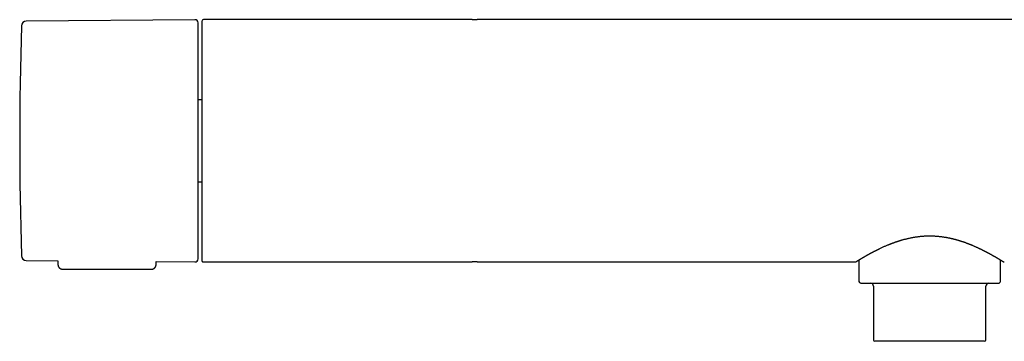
# Model space of a CAD drawing. Header units: millimetres. Extents: x 8 to 674, y 12 to 318.
# Tile 3 of 8: x 165 to 327, y 265 to 318. Entities that reach past the tile are written whole.
import ezdxf

# ---------------------------------------------------------------- set-up
doc = ezdxf.new("R2010")
doc.units = ezdxf.units.MM

msp = doc.modelspace()

# ---------------------------------------------------------------- linework, layer by layer
at = {"color": 7, "linetype": 'Continuous', "lineweight": 30}
for p, q in [((193.4, 318.04), (165.57, 317.8)), ((194.5, 317.75), (194.5, 278.35)), ((239.07, 318.05), (194.8, 318.05)), ((239.09, 318.05), (239.07, 318.05)), ((239.09, 318.05), (239.5, 318.05)), ((239.5, 318.05), (239.92, 318.05)), ((239.93, 318.05), (239.92, 318.05)), ((389.07, 318.05), (239.93, 318.05)), ((194.5, 304.84), (193.9, 304.84)), ((193.9, 291.26), (194.5, 291.26)), ((165.57, 278.3), (170.8, 278.25)), ((170.8, 278.25), (170.81, 277.64)), ((187, 277.64), (187, 278.11)), ((187, 278.11), (193.4, 278.05)), ((194.5, 278.35), (194.5, 278.35)), ((194.8, 278.05), (194.9, 278.05)), ((194.9, 278.05), (239.07, 278.05)), ((194.9, 278.05), (194.9, 278.05)), ((239.07, 278.05), (239.09, 278.05)), ((239.5, 278.05), (239.09, 278.05)), ((239.92, 278.05), (239.5, 278.05)), ((239.92, 278.05), (239.93, 278.05)), ((239.93, 278.05), (302.2, 278.05)), ((302.2, 278.05), (302.21, 278.05)), ((302.21, 278.05), (302.2, 278.05)), ((302.36, 278.09), (302.36, 278.1)), ((302.85, 278.4), (302.85, 274.85)), ((326.15, 274.85), (326.15, 278.4)), ((326.8, 278.05), (326.8, 278.05)), ((171.61, 276.85), (186.2, 276.85)), ((305.25, 274.05), (305.25, 265.15)), ((323.75, 265.15), (323.75, 274.05)), ((314.5, 264.95), (305.45, 264.95)), ((323.55, 264.95), (314.5, 264.95))]:
    msp.add_line(p, q, dxfattribs=at)
for centre, radius, start, end in [((814.5, 298.05), 649.99, 178.32705, 181.67295), ((165.58, 317), 0.8, 90.5, 178.327), ((193.4, 317.54), 0.5, 0, 90.5), ((194.8, 317.75), 0.3, 90, 180), ((165.58, 279.1), 0.8, 181.673, 269.5), ((193.4, 278.55), 0.5, 269.5, 0), ((303.15, 274.85), 0.3, 180, 270), ((304.75, 274.05), 0.5, 0, 90), ((324.25, 274.05), 0.5, 90, 180), ((325.85, 274.85), 0.3, 270, 292.4672), ((325.85, 274.86), 0.311, 292.6258, 302.3693), ((325.85, 274.85), 0.3, 302.5658, 0), ((305.45, 265.15), 0.2, 180, 270), ((323.55, 265.15), 0.2, 270, 0)]:
    msp.add_arc(centre, radius, start, end, dxfattribs=at)
for points, knots in [([(193.9, 298.05), (193.9, 298.2), (193.9, 298.5), (193.9, 298.94), (193.9, 299.39), (193.9, 299.84), (193.9, 300.23), (193.9, 300.57), (193.9, 300.86), (193.9, 301.15), (193.9, 301.44), (193.9, 301.74), (193.9, 302.09), (193.9, 302.5), (193.9, 302.95), (193.9, 303.4), (193.9, 303.76), (193.9, 304.04), (193.9, 304.24), (193.9, 304.44), (193.9, 304.64), (193.9, 304.83), (193.9, 305.03), (193.9, 305.3), (193.9, 305.63), (193.9, 306.04), (193.9, 306.44), (193.9, 306.83), (193.9, 307.18), (193.9, 307.48), (193.9, 307.73), (193.9, 307.98), (193.9, 308.23), (193.9, 308.47), (193.9, 308.76), (193.9, 309.09), (193.9, 309.46), (193.9, 309.82), (193.9, 310.18), (193.9, 310.53), (193.9, 310.86), (193.9, 311.19), (193.9, 311.52), (193.9, 311.84), (193.9, 312.15), (193.9, 312.46), (193.9, 312.76), (193.9, 313.05), (193.9, 313.3), (193.9, 313.51), (193.9, 313.69), (193.9, 313.86), (193.9, 314.04), (193.9, 314.2), (193.9, 314.39), (193.9, 314.6), (193.9, 314.83), (193.9, 315.05), (193.9, 315.27), (193.9, 315.43), (193.9, 315.56), (193.9, 315.66), (193.9, 315.75), (193.9, 315.84), (193.9, 315.93), (193.9, 316.01), (193.9, 316.09), (193.9, 316.21), (193.9, 316.35), (193.9, 316.5), (193.9, 316.65), (193.9, 316.79), (193.9, 316.9), (193.9, 316.99), (193.9, 317.06), (193.9, 317.13), (193.9, 317.19), (193.9, 317.24), (193.9, 317.3), (193.9, 317.36), (193.9, 317.42), (193.9, 317.46), (193.9, 317.5), (193.9, 317.52), (193.9, 317.54), (193.9, 317.54), (193.9, 317.54)], [0, 0, 0, 0, 0.014637, 0.029252, 0.043852, 0.058445, 0.073039, 0.082598, 0.092164, 0.101737, 0.11132, 0.121178, 0.131336, 0.146553, 0.161753, 0.176944, 0.192135, 0.198958, 0.205784, 0.212613, 0.219447, 0.226285, 0.233129, 0.23998, 0.254418, 0.268831, 0.283227, 0.297613, 0.311997, 0.321417, 0.330841, 0.340271, 0.34971, 0.359159, 0.36862, 0.383368, 0.398088, 0.41279, 0.427482, 0.44217, 0.456602, 0.471045, 0.485509, 0.5, 0.514747, 0.529468, 0.54417, 0.558861, 0.57355, 0.58317, 0.592794, 0.602425, 0.612065, 0.621716, 0.63138, 0.645818, 0.660232, 0.674628, 0.689014, 0.703397, 0.710462, 0.717529, 0.724598, 0.731672, 0.73875, 0.745834, 0.752924, 0.760021, 0.77554, 0.791032, 0.806507, 0.821974, 0.837442, 0.847575, 0.857715, 0.867865, 0.878027, 0.887931, 0.897512, 0.912158, 0.926789, 0.941414, 0.95604, 0.970674, 0.985325, 1, 1, 1, 1]), ([(193.9, 278.55), (193.9, 278.55), (193.9, 278.56), (193.9, 278.57), (193.9, 278.6), (193.9, 278.63), (193.9, 278.67), (193.9, 278.72), (193.9, 278.76), (193.9, 278.8), (193.9, 278.85), (193.9, 278.9), (193.9, 278.98), (193.9, 279.06), (193.9, 279.18), (193.9, 279.3), (193.9, 279.41), (193.9, 279.5), (193.9, 279.56), (193.9, 279.63), (193.9, 279.7), (193.9, 279.77), (193.9, 279.84), (193.9, 279.95), (193.9, 280.09), (193.9, 280.26), (193.9, 280.45), (193.9, 280.64), (193.9, 280.82), (193.9, 280.98), (193.9, 281.13), (193.9, 281.27), (193.9, 281.42), (193.9, 281.57), (193.9, 281.76), (193.9, 281.98), (193.9, 282.24), (193.9, 282.51), (193.9, 282.78), (193.9, 283.07), (193.9, 283.35), (193.9, 283.65), (193.9, 283.95), (193.9, 284.26), (193.9, 284.58), (193.9, 284.91), (193.9, 285.25), (193.9, 285.59), (193.9, 285.9), (193.9, 286.18), (193.9, 286.41), (193.9, 286.65), (193.9, 286.89), (193.9, 287.13), (193.9, 287.42), (193.9, 287.75), (193.9, 288.13), (193.9, 288.51), (193.9, 288.9), (193.9, 289.22), (193.9, 289.48), (193.9, 289.68), (193.9, 289.87), (193.9, 290.07), (193.9, 290.27), (193.9, 290.47), (193.9, 290.67), (193.9, 290.95), (193.9, 291.31), (193.9, 291.76), (193.9, 292.21), (193.9, 292.67), (193.9, 293.07), (193.9, 293.42), (193.9, 293.73), (193.9, 294.03), (193.9, 294.33), (193.9, 294.63), (193.9, 294.97), (193.9, 295.37), (193.9, 295.81), (193.9, 296.26), (193.9, 296.7), (193.9, 297.15), (193.9, 297.6), (193.9, 297.9), (193.9, 298.05)], [0, 0, 0, 0, 0.0146354, 0.0292489, 0.0438481, 0.0584408, 0.0730348, 0.0825948, 0.0921608, 0.1017349, 0.1113194, 0.1211781, 0.1313365, 0.1465531, 0.1617526, 0.1769437, 0.1921351, 0.1989583, 0.2057841, 0.2126133, 0.2194466, 0.226285, 0.2331291, 0.2399797, 0.2544178, 0.2688312, 0.2832272, 0.2976132, 0.3119966, 0.3214166, 0.3308408, 0.3402712, 0.3497098, 0.3591589, 0.3686204, 0.3833675, 0.3980882, 0.4127903, 0.4274818, 0.4421705, 0.4566018, 0.4710455, 0.4855091, 0.5, 0.5147471, 0.5294678, 0.5441699, 0.5588614, 0.5735501, 0.58317, 0.5927944, 0.6024254, 0.6120653, 0.6217162, 0.6313803, 0.6458184, 0.6602318, 0.6746278, 0.6890138, 0.7033972, 0.7104619, 0.7175287, 0.7245984, 0.7316719, 0.73875, 0.7458337, 0.7529238, 0.7600212, 0.7755397, 0.7910319, 0.8065069, 0.8219738, 0.837442, 0.8475752, 0.8577154, 0.8678653, 0.8780273, 0.8879317, 0.8975135, 0.9121611, 0.9267935, 0.9414185, 0.9560439, 0.9706774, 0.9853269, 1, 1, 1, 1]), ([(302.37, 278.1), (302.38, 278.1), (302.38, 278.11), (302.4, 278.12), (302.42, 278.13), (302.44, 278.14), (302.47, 278.16), (302.5, 278.18), (302.52, 278.2), (302.55, 278.21), (302.58, 278.23), (302.61, 278.25), (302.64, 278.27), (302.67, 278.29), (302.7, 278.31), (302.73, 278.32), (302.76, 278.34), (302.79, 278.36), (302.81, 278.37), (302.84, 278.39), (302.86, 278.4), (302.88, 278.41), (302.9, 278.42), (302.92, 278.44), (302.95, 278.46), (302.99, 278.48), (303.03, 278.51), (303.08, 278.54), (303.14, 278.57), (303.2, 278.6), (303.26, 278.64), (303.33, 278.68), (303.41, 278.73), (303.48, 278.77), (303.54, 278.81), (303.59, 278.84), (303.64, 278.86), (303.68, 278.89), (303.72, 278.91), (303.75, 278.93), (303.78, 278.95), (303.82, 278.97), (303.84, 278.98), (303.87, 279), (303.88, 279.01), (303.89, 279.01), (303.9, 279.02), (303.91, 279.02), (303.92, 279.03), (303.94, 279.04), (303.96, 279.05), (303.99, 279.07), (304.03, 279.09), (304.07, 279.11), (304.11, 279.14), (304.16, 279.16), (304.21, 279.19), (304.26, 279.22), (304.32, 279.25), (304.37, 279.28), (304.43, 279.31), (304.49, 279.34), (304.56, 279.38), (304.64, 279.43), (304.74, 279.48), (304.83, 279.53), (304.92, 279.58), (305.01, 279.63), (305.09, 279.67), (305.17, 279.71), (305.26, 279.76), (305.35, 279.81), (305.42, 279.84), (305.48, 279.87), (305.53, 279.9), (305.57, 279.92), (305.61, 279.94), (305.65, 279.96), (305.68, 279.97), (305.7, 279.99), (305.72, 280), (305.74, 280), (305.75, 280.01), (305.76, 280.01), (305.77, 280.02), (305.78, 280.03), (305.8, 280.04), (305.83, 280.05), (305.87, 280.07), (305.91, 280.09), (305.95, 280.11), (306, 280.13), (306.07, 280.17), (306.17, 280.21), (306.32, 280.29), (306.52, 280.38), (306.74, 280.48), (306.97, 280.59), (307.18, 280.68), (307.4, 280.77), (307.56, 280.84), (307.66, 280.88), (307.71, 280.9), (307.76, 280.92), (307.8, 280.94), (307.83, 280.95), (307.86, 280.96), (307.88, 280.97), (307.89, 280.98), (307.91, 280.98), (307.93, 280.99), (307.96, 281), (308, 281.02), (308.04, 281.03), (308.1, 281.06), (308.19, 281.09), (308.31, 281.14), (308.43, 281.19), (308.56, 281.23), (308.69, 281.28), (308.82, 281.33), (308.96, 281.38), (309.11, 281.42), (309.26, 281.48), (309.42, 281.53), (309.59, 281.58), (309.76, 281.63), (309.93, 281.68), (310.12, 281.74), (310.31, 281.79), (310.51, 281.84), (310.72, 281.89), (310.95, 281.95), (311.2, 282), (311.45, 282.06), (311.7, 282.1), (311.93, 282.14), (312.16, 282.18), (312.39, 282.21), (312.63, 282.24), (312.87, 282.27), (313.13, 282.3), (313.39, 282.32), (313.66, 282.34), (313.93, 282.35), (314.22, 282.36), (314.41, 282.36), (314.5, 282.36)], [0, 0, 0, 0, 0.012814, 0.02515, 0.037006, 0.048382, 0.059278, 0.069694, 0.079076, 0.088031, 0.096559, 0.10466, 0.112335, 0.119568, 0.126376, 0.132759, 0.138718, 0.144252, 0.149361, 0.153789, 0.15784, 0.161513, 0.164809, 0.168021, 0.174182, 0.180888, 0.188139, 0.195936, 0.204278, 0.213165, 0.222597, 0.232575, 0.243097, 0.254163, 0.260451, 0.266324, 0.27176, 0.276759, 0.281321, 0.285446, 0.289134, 0.292939, 0.296131, 0.298709, 0.300673, 0.301594, 0.302381, 0.303419, 0.304741, 0.30634, 0.309141, 0.312433, 0.316216, 0.32049, 0.325255, 0.330511, 0.335407, 0.340664, 0.34628, 0.35202, 0.357633, 0.36312, 0.368479, 0.377977, 0.387048, 0.395694, 0.403707, 0.411316, 0.418524, 0.425677, 0.433034, 0.440592, 0.448353, 0.451833, 0.455351, 0.458908, 0.462403, 0.465455, 0.468029, 0.470127, 0.47144, 0.472459, 0.473185, 0.47392, 0.474892, 0.4761, 0.477544, 0.479863, 0.482611, 0.485787, 0.489389, 0.493175, 0.496984, 0.506059, 0.515266, 0.532037, 0.549231, 0.564658, 0.579742, 0.594482, 0.608876, 0.612433, 0.615767, 0.618721, 0.621294, 0.623486, 0.62527, 0.626686, 0.627736, 0.628548, 0.630016, 0.631896, 0.634187, 0.636881, 0.639776, 0.646671, 0.654165, 0.662256, 0.670945, 0.678577, 0.686616, 0.695063, 0.703916, 0.713176, 0.722882, 0.733077, 0.742853, 0.75304, 0.763638, 0.774646, 0.786065, 0.797892, 0.810989, 0.824554, 0.838586, 0.853084, 0.864803, 0.87681, 0.889105, 0.901688, 0.914826, 0.928266, 0.94201, 0.956056, 0.970404, 0.985053, 1, 1, 1, 1]), ([(314.5, 282.36), (314.59, 282.36), (314.77, 282.36), (315.03, 282.35), (315.28, 282.34), (315.52, 282.33), (315.75, 282.31), (315.96, 282.29), (316.17, 282.27), (316.36, 282.25), (316.54, 282.22), (316.72, 282.2), (316.88, 282.17), (317.04, 282.15), (317.19, 282.12), (317.33, 282.1), (317.46, 282.07), (317.59, 282.05), (317.71, 282.02), (317.83, 282), (317.95, 281.97), (318.06, 281.95), (318.15, 281.93), (318.23, 281.91), (318.3, 281.89), (318.37, 281.87), (318.44, 281.86), (318.51, 281.84), (318.58, 281.82), (318.66, 281.8), (318.75, 281.77), (318.86, 281.74), (318.99, 281.71), (319.12, 281.67), (319.25, 281.63), (319.36, 281.6), (319.45, 281.57), (319.53, 281.55), (319.6, 281.52), (319.67, 281.5), (319.74, 281.48), (319.81, 281.45), (319.9, 281.42), (320, 281.39), (320.11, 281.35), (320.23, 281.31), (320.36, 281.27), (320.48, 281.22), (320.58, 281.18), (320.67, 281.15), (320.74, 281.12), (320.81, 281.09), (320.88, 281.07), (320.93, 281.05), (320.98, 281.03), (321.02, 281.02), (321.05, 281), (321.08, 280.99), (321.11, 280.98), (321.13, 280.97), (321.17, 280.95), (321.21, 280.94), (321.26, 280.92), (321.32, 280.89), (321.39, 280.87), (321.46, 280.83), (321.57, 280.79), (321.7, 280.73), (321.86, 280.66), (322.02, 280.59), (322.18, 280.52), (322.33, 280.45), (322.46, 280.39), (322.57, 280.34), (322.66, 280.3), (322.75, 280.26), (322.83, 280.22), (322.91, 280.18), (322.99, 280.14), (323.05, 280.11), (323.11, 280.08), (323.16, 280.06), (323.21, 280.03), (323.24, 280.02), (323.27, 280), (323.3, 279.99), (323.32, 279.98), (323.34, 279.97), (323.37, 279.95), (323.4, 279.94), (323.44, 279.92), (323.48, 279.9), (323.53, 279.87), (323.58, 279.84), (323.64, 279.81), (323.71, 279.78), (323.8, 279.73), (323.89, 279.68), (323.98, 279.64), (324.06, 279.59), (324.15, 279.55), (324.24, 279.5), (324.33, 279.45), (324.42, 279.4), (324.49, 279.36), (324.57, 279.32), (324.65, 279.27), (324.72, 279.23), (324.8, 279.19), (324.88, 279.14), (324.94, 279.11), (324.99, 279.08), (325.02, 279.07), (325.04, 279.05), (325.06, 279.04), (325.08, 279.03), (325.09, 279.02), (325.11, 279.01), (325.12, 279), (325.15, 278.99), (325.17, 278.98), (325.21, 278.96), (325.25, 278.93), (325.3, 278.9), (325.35, 278.87), (325.41, 278.84), (325.46, 278.81), (325.52, 278.78), (325.57, 278.75), (325.62, 278.72), (325.67, 278.69), (325.72, 278.66), (325.78, 278.62), (325.83, 278.59), (325.89, 278.56), (325.94, 278.53), (325.98, 278.5), (326.02, 278.48), (326.05, 278.46), (326.07, 278.45), (326.09, 278.43), (326.12, 278.42), (326.15, 278.4), (326.17, 278.38), (326.2, 278.37), (326.23, 278.35), (326.26, 278.33), (326.3, 278.31), (326.33, 278.29), (326.36, 278.27), (326.4, 278.25), (326.43, 278.23), (326.46, 278.2), (326.5, 278.19), (326.53, 278.17), (326.55, 278.15), (326.58, 278.14), (326.6, 278.12), (326.61, 278.11), (326.62, 278.11), (326.63, 278.1)], [0, 0, 0, 0, 0.014003, 0.027543, 0.040621, 0.053235, 0.065385, 0.077071, 0.087663, 0.097843, 0.107611, 0.116967, 0.125911, 0.134424, 0.142527, 0.150218, 0.157498, 0.164367, 0.170825, 0.177907, 0.184416, 0.190353, 0.195717, 0.200021, 0.203899, 0.207752, 0.211708, 0.215766, 0.219926, 0.224189, 0.228554, 0.235751, 0.243211, 0.250934, 0.258698, 0.266101, 0.270748, 0.275236, 0.279566, 0.283737, 0.28775, 0.291908, 0.297489, 0.303673, 0.310463, 0.317856, 0.325855, 0.334459, 0.340424, 0.345938, 0.350958, 0.355483, 0.359513, 0.363049, 0.366089, 0.368634, 0.370741, 0.372596, 0.374236, 0.376118, 0.378412, 0.381118, 0.384572, 0.388524, 0.392976, 0.397928, 0.403379, 0.414515, 0.425689, 0.436862, 0.448032, 0.459201, 0.470368, 0.476948, 0.483527, 0.490105, 0.496675, 0.502893, 0.508572, 0.513711, 0.518312, 0.522434, 0.525999, 0.529008, 0.531463, 0.533164, 0.53477, 0.536421, 0.538504, 0.541099, 0.544166, 0.547706, 0.551719, 0.556205, 0.561165, 0.566597, 0.574783, 0.582797, 0.590546, 0.59803, 0.605247, 0.614296, 0.622889, 0.631025, 0.638512, 0.645829, 0.653374, 0.661152, 0.669162, 0.677403, 0.685812, 0.689172, 0.692159, 0.694773, 0.697015, 0.698884, 0.70038, 0.701782, 0.704033, 0.70666, 0.709641, 0.712897, 0.718174, 0.724027, 0.730456, 0.737461, 0.745042, 0.751403, 0.758119, 0.764886, 0.771447, 0.777802, 0.786875, 0.795491, 0.803649, 0.811349, 0.818591, 0.825375, 0.829453, 0.833347, 0.837411, 0.841965, 0.847009, 0.852542, 0.858207, 0.864308, 0.870844, 0.877816, 0.885222, 0.893554, 0.902375, 0.911687, 0.921488, 0.93178, 0.942562, 0.953178, 0.96423, 0.975719, 0.987642, 1, 1, 1, 1]), ([(170.81, 277.64), (170.81, 277.63), (170.81, 277.6), (170.81, 277.57), (170.81, 277.54), (170.82, 277.51), (170.82, 277.49), (170.83, 277.47), (170.83, 277.44), (170.85, 277.39), (170.87, 277.34), (170.9, 277.27), (170.93, 277.22), (170.96, 277.18), (170.98, 277.14), (171.02, 277.11), (171.05, 277.07), (171.1, 277.03), (171.15, 276.99), (171.21, 276.95), (171.28, 276.92), (171.35, 276.89), (171.43, 276.87), (171.52, 276.85), (171.58, 276.85), (171.61, 276.85)], [0, 0, 0, 0, 0.031156, 0.061917, 0.086509, 0.105081, 0.121276, 0.135942, 0.166427, 0.197261, 0.249475, 0.305248, 0.364056, 0.394585, 0.4283, 0.466842, 0.510172, 0.558198, 0.610756, 0.667591, 0.728352, 0.792579, 0.859711, 0.929092, 1, 1, 1, 1]), ([(186.2, 276.85), (186.23, 276.85), (186.28, 276.85), (186.36, 276.86), (186.43, 276.88), (186.5, 276.91), (186.56, 276.93), (186.61, 276.96), (186.66, 276.99), (186.7, 277.02), (186.73, 277.05), (186.76, 277.08), (186.79, 277.11), (186.82, 277.15), (186.86, 277.19), (186.89, 277.24), (186.91, 277.29), (186.93, 277.33), (186.95, 277.37), (186.96, 277.41), (186.97, 277.43), (186.97, 277.46), (186.98, 277.47), (186.98, 277.49), (186.98, 277.5), (186.99, 277.52), (186.99, 277.55), (187, 277.59), (187, 277.63), (187, 277.64)], [0, 0, 0, 0, 0.065816, 0.129345, 0.189921, 0.246963, 0.299982, 0.348592, 0.392499, 0.431493, 0.466192, 0.500916, 0.536323, 0.572358, 0.616339, 0.661018, 0.706267, 0.748414, 0.784217, 0.80932, 0.831031, 0.855793, 0.865427, 0.874751, 0.884801, 0.899484, 0.926663, 0.962156, 1, 1, 1, 1]), ([(194.5, 278.35), (194.5, 278.34), (194.5, 278.32), (194.51, 278.29), (194.52, 278.26), (194.53, 278.23), (194.54, 278.2), (194.56, 278.18), (194.57, 278.16), (194.58, 278.15), (194.59, 278.14), (194.6, 278.13), (194.62, 278.11), (194.64, 278.09), (194.68, 278.07), (194.72, 278.06), (194.75, 278.05), (194.77, 278.05), (194.79, 278.05), (194.79, 278.05), (194.8, 278.05), (194.8, 278.05)], [0, 0, 0, 0, 0.052851, 0.107494, 0.164474, 0.224273, 0.287315, 0.353965, 0.38172, 0.41012, 0.439183, 0.468922, 0.499221, 0.594488, 0.709612, 0.782854, 0.862396, 0.937616, 0.958129, 0.978978, 1, 1, 1, 1]), ([(302.2, 278.05), (302.22, 278.05), (302.24, 278.05), (302.28, 278.06), (302.31, 278.07), (302.33, 278.08), (302.34, 278.08)], [0, 0, 0, 0, 0.28261, 0.550908, 0.804032, 1, 1, 1, 1]), ([(302.21, 278.05), (302.21, 278.05), (302.23, 278.05), (302.24, 278.05), (302.25, 278.05), (302.26, 278.05), (302.27, 278.06), (302.28, 278.06), (302.29, 278.06), (302.3, 278.07), (302.31, 278.07), (302.33, 278.08), (302.34, 278.08), (302.36, 278.09), (302.37, 278.1), (302.38, 278.1)], [0, 0, 0, 0, 0.059413, 0.099446, 0.110087, 0.122879, 0.15777, 0.207281, 0.272331, 0.353266, 0.450222, 0.563239, 0.692319, 0.837837, 1, 1, 1, 1]), ([(326.62, 278.11), (326.63, 278.1), (326.65, 278.09), (326.67, 278.08), (326.69, 278.07), (326.72, 278.06), (326.74, 278.06), (326.76, 278.05), (326.78, 278.05), (326.79, 278.05), (326.8, 278.05)], [0, 0, 0, 0, 0.183925, 0.350227, 0.500314, 0.634215, 0.751809, 0.875752, 0.974162, 1, 1, 1, 1]), ([(326.63, 278.1), (326.63, 278.1), (326.64, 278.1), (326.64, 278.09), (326.64, 278.09), (326.64, 278.09)], [0, 0, 0, 0, 0.288541, 0.655182, 1, 1, 1, 1]), ([(303.15, 274.55), (303.15, 274.55), (303.15, 274.55), (303.17, 274.55), (303.19, 274.55), (303.22, 274.55), (303.24, 274.55), (303.26, 274.55), (303.29, 274.55), (303.32, 274.55), (303.34, 274.55), (303.38, 274.55), (303.44, 274.55), (303.51, 274.55), (303.58, 274.55), (303.67, 274.55), (303.76, 274.55), (303.85, 274.55), (303.96, 274.55), (304.08, 274.55), (304.21, 274.55), (304.36, 274.55), (304.51, 274.55), (304.68, 274.55), (304.85, 274.55), (305.04, 274.55), (305.23, 274.55), (305.42, 274.55), (305.63, 274.55), (305.83, 274.55), (306.02, 274.55), (306.19, 274.55), (306.33, 274.55), (306.48, 274.55), (306.63, 274.55), (306.82, 274.55), (307.05, 274.55), (307.32, 274.55), (307.6, 274.55), (307.87, 274.55), (308.12, 274.55), (308.36, 274.55), (308.6, 274.55), (308.84, 274.55), (309.08, 274.55), (309.32, 274.55), (309.57, 274.55), (309.78, 274.55), (309.95, 274.55), (310.08, 274.55), (310.21, 274.55), (310.35, 274.55), (310.48, 274.55), (310.68, 274.55), (310.93, 274.55), (311.23, 274.55), (311.55, 274.55), (311.82, 274.55), (312.06, 274.55), (312.26, 274.55), (312.46, 274.55), (312.66, 274.55), (312.91, 274.55), (313.2, 274.55), (313.54, 274.55), (313.87, 274.55), (314.21, 274.55), (314.55, 274.55), (314.89, 274.55), (315.21, 274.55), (315.52, 274.55), (315.82, 274.55), (316.11, 274.55), (316.4, 274.55), (316.69, 274.55), (316.98, 274.55), (317.27, 274.55), (317.57, 274.55), (317.87, 274.55), (318.18, 274.55), (318.49, 274.55), (318.74, 274.55), (318.94, 274.55), (319.1, 274.55), (319.25, 274.55), (319.41, 274.55), (319.56, 274.55), (319.76, 274.55), (319.99, 274.55), (320.26, 274.55), (320.53, 274.55), (320.79, 274.55), (321.05, 274.55), (321.3, 274.55), (321.55, 274.55), (321.78, 274.55), (321.99, 274.55), (322.18, 274.55), (322.36, 274.55), (322.54, 274.55), (322.72, 274.55), (322.89, 274.55), (323.06, 274.55), (323.24, 274.55), (323.44, 274.55), (323.64, 274.55), (323.83, 274.55), (324.02, 274.55), (324.2, 274.55), (324.37, 274.55), (324.53, 274.55), (324.69, 274.55), (324.83, 274.55), (324.97, 274.55), (325.1, 274.55), (325.21, 274.55), (325.32, 274.55), (325.42, 274.55), (325.5, 274.55), (325.58, 274.55), (325.65, 274.55), (325.7, 274.55), (325.73, 274.55), (325.75, 274.55), (325.78, 274.55), (325.79, 274.55), (325.81, 274.55), (325.83, 274.55), (325.84, 274.55), (325.85, 274.55), (325.85, 274.55), (325.85, 274.55)], [0, 0, 0, 0, 0.008891, 0.017764, 0.026627, 0.035487, 0.040129, 0.044773, 0.04942, 0.054071, 0.058726, 0.063388, 0.071612, 0.07982, 0.088019, 0.096213, 0.104407, 0.112608, 0.120821, 0.129052, 0.138587, 0.148101, 0.157604, 0.167104, 0.17661, 0.186129, 0.195671, 0.204947, 0.214205, 0.223451, 0.232694, 0.238506, 0.244321, 0.250142, 0.255971, 0.261809, 0.271904, 0.281978, 0.292042, 0.302105, 0.310018, 0.317942, 0.325881, 0.333631, 0.341363, 0.349086, 0.356805, 0.364524, 0.36857, 0.372617, 0.376667, 0.380721, 0.384778, 0.38884, 0.397962, 0.407066, 0.416159, 0.425249, 0.430965, 0.436684, 0.442409, 0.44814, 0.453881, 0.463393, 0.472885, 0.482365, 0.491842, 0.501324, 0.510821, 0.520339, 0.528664, 0.536972, 0.545269, 0.553562, 0.561855, 0.570155, 0.578468, 0.586798, 0.59592, 0.605024, 0.614117, 0.623207, 0.62797, 0.632735, 0.637503, 0.642276, 0.647054, 0.651839, 0.660639, 0.669422, 0.678196, 0.686967, 0.695742, 0.704528, 0.713331, 0.722319, 0.729391, 0.736455, 0.743515, 0.750573, 0.757635, 0.764703, 0.77178, 0.77887, 0.788336, 0.797782, 0.807216, 0.816648, 0.826084, 0.835535, 0.845008, 0.854543, 0.864058, 0.873561, 0.883061, 0.892566, 0.902085, 0.911627, 0.920837, 0.930028, 0.939208, 0.948384, 0.953193, 0.958003, 0.962817, 0.967636, 0.97246, 0.977291, 0.986363, 0.995417, 1, 1, 1, 1])]:
    msp.add_open_spline(points, degree=3, knots=knots, dxfattribs=at)

doc.saveas('drawing.dxf')
